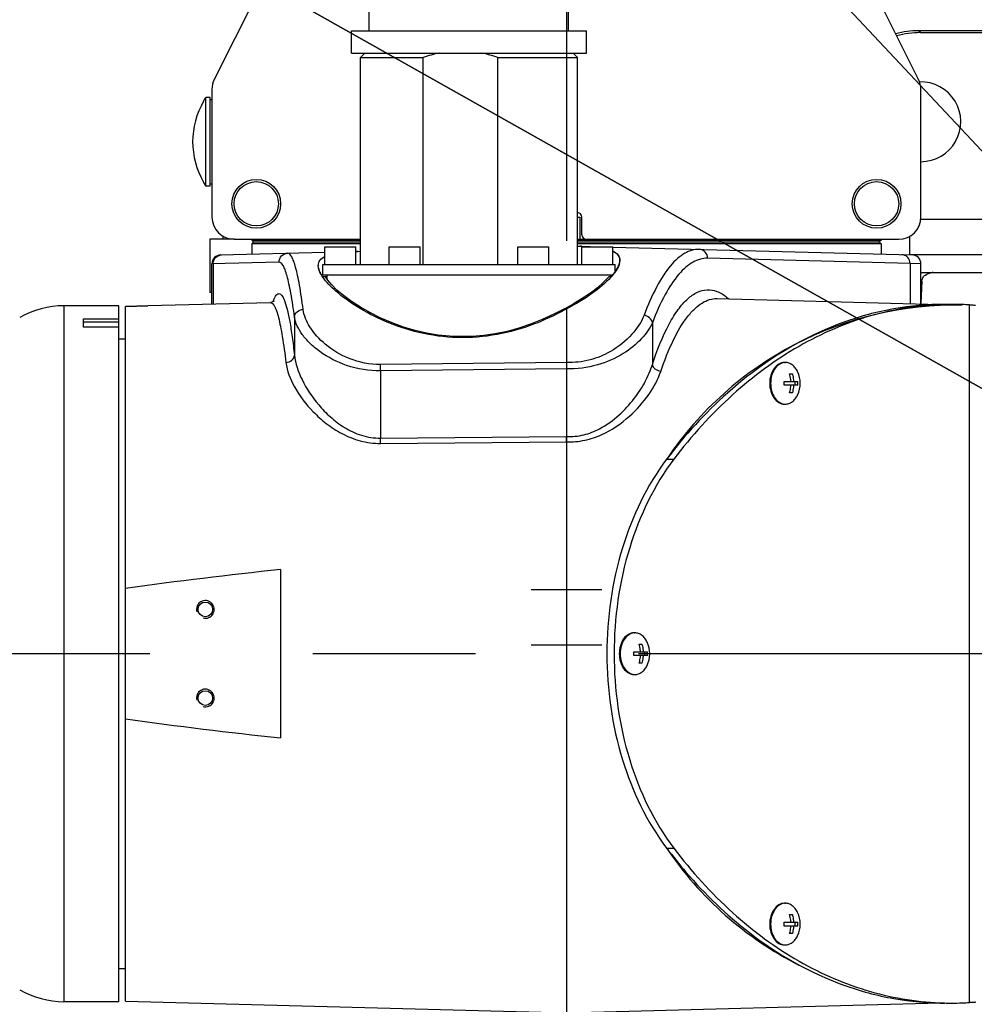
# Model space of a CAD drawing. Header units: millimetres. Extents: x 0 to 770, y -15 to 420.
# Tile 22 of 105: x 117 to 131, y 256 to 270. Entities that reach past the tile are written whole.
import ezdxf

# ---------------------------------------------------------------- set-up
doc = ezdxf.new("R2010")
doc.units = ezdxf.units.MM
doc.header["$LTSCALE"] = 32.67
doc.linetypes.add('CENTER', pattern=[0.6, 0.375, -0.075, 0.075, -0.075])
doc.linetypes.add('PHANTOM', pattern=[0.8, 0.45, -0.05, 0.1, -0.05, 0.1, -0.05])
doc.layers.get('0').update_dxf_attribs({"linetype": 'CONTINUOUS'})
for name, color, linetype in [('1_DESIGN', 7, 'CONTINUOUS'), ('ASSY', 7, 'CONTINUOUS'), ('AXIS', 7, 'CONTINUOUS'), ('CHAMFER', 7, 'CONTINUOUS'), ('CRV2', 7, 'CONTINUOUS'), ('DRAFT', 7, 'CONTINUOUS'), ('DRIV_DIM', 7, 'CONTINUOUS'), ('ROUND', 7, 'CONTINUOUS'), ('SURF', 7, 'CONTINUOUS')]:
    doc.layers.add(name, color=color, linetype=linetype)
doc.styles.get("Standard").update_dxf_attribs({"font": 'txt', "width": 0.8})
doc.dimstyles.new('DIMSTYLE_10', dxfattribs={"dimtxt": 3.8, "dimasz": 1.8, "dimexe": 2, "dimexo": 1.5, "dimgap": 0.95, "dimtad": 1, "dimdec": 0, "dimlfac": 15, "dimdsep": 46, "dimtxsty": 'STANDARD', "dimblk": 'OPEN', "dimblk1": 'OPEN', "dimblk2": 'OPEN', "dimcen": 0.09, "dimadec": 0, "dimazin": 0, "dimtp": 0.001, "dimtm": 0.001, "dimtfac": 1, "dimtdec": 0, "dimtofl": 0, "dimtmove": 0, "dimatfit": 3, "dimldrblk": 'OPEN', "dimfxl": 1, "dimtolj": 1, "dimarcsym": 0})
doc.dimstyles.new('DIMSTYLE_11', dxfattribs={"dimtxt": 3.8, "dimasz": 1.8, "dimexe": 2, "dimexo": 1.5, "dimtad": 1, "dimdec": 1, "dimlfac": 15, "dimdsep": 46, "dimtxsty": 'STANDARD', "dimblk": 'OPEN', "dimblk1": 'OPEN', "dimblk2": 'OPEN', "dimcen": 0.09, "dimadec": 0, "dimazin": 0, "dimtp": 0.001, "dimtm": 0.001, "dimtfac": 1, "dimtdec": 1, "dimtofl": 0, "dimtmove": 0, "dimatfit": 3, "dimldrblk": 'OPEN', "dimfxl": 1, "dimtolj": 1, "dimarcsym": 0})
doc.dimstyles.new('DIMSTYLE_12', dxfattribs={"dimtxt": 3.8, "dimasz": 1.8, "dimexe": 2, "dimexo": 1.5, "dimgap": 1.9, "dimtad": 1, "dimdec": 3, "dimlfac": 15, "dimdsep": 46, "dimtxsty": 'STANDARD', "dimblk": 'OPEN', "dimblk1": 'OPEN', "dimblk2": 'OPEN', "dimcen": 0.09, "dimadec": 0, "dimazin": 0, "dimtp": 0.5, "dimtm": 0.5, "dimtfac": 1, "dimtdec": 3, "dimtofl": 0, "dimtmove": 0, "dimatfit": 3, "dimldrblk": 'OPEN', "dimfxl": 1, "dimtolj": 1, "dimarcsym": 0})

# ---------------------------------------------------------------- blocks, each defined once
blk = doc.blocks.new('_OPEN')
at = {"color": 0, "linetype": 'BYBLOCK'}
for p, q in [((0, 0), (-1, 0.342)), ((-1, -0.342), (0, 0)), ((-1, 0), (0, 0))]:
    blk.add_line(p, q, dxfattribs=at)
blk = doc.blocks.new('*D36')
at = {"layer": 'DRIV_DIM', "color": 2, "linetype": 'CONTINUOUS'}
for p, q in [((227.6, 260.848), (227.6, 251.898)), ((227.6, 242.948), (227.6, 251.898)), ((128.25, 242.948), (229.6, 242.948))]:
    blk.add_line(p, q, dxfattribs=at)
at = {"layer": 'DRIV_DIM', "color": 2, "linetype": 'CONTINUOUS', "xscale": 1.8, "yscale": 1.8, "zscale": 1.8}
for p, rotation in [((227.6, 260.848), 90), ((227.6, 242.948), 270)]:
    blk.add_blockref('_OPEN', p, dxfattribs=dict(at, rotation=rotation))
blk = doc.blocks.new('*D38')
at = {"layer": 'DRIV_DIM', "color": 2, "linetype": 'CONTINUOUS'}
for p, q in [((138.217, 260.848), (89.181, 288.465)), ((107.593, 278.095), (138.217, 260.848))]:
    blk.add_line(p, q, dxfattribs=at)
at = {"layer": 'DRIV_DIM', "color": 2, "linetype": 'CONTINUOUS', "xscale": 1.8, "yscale": 1.8, "zscale": 1.8, "rotation": 150.6115495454}
blk.add_blockref('_OPEN', (107.593, 278.095), dxfattribs=at)
blk = doc.blocks.new('*D39')
at = {"layer": 'DRIV_DIM', "color": 2, "linetype": 'CONTINUOUS'}
blk.add_line((59.543, 344.835), (138.217, 260.848), dxfattribs=at)
at = {"layer": 'DRIV_DIM', "color": 2, "linetype": 'CONTINUOUS', "xscale": 1.8, "yscale": 1.8, "zscale": 1.8, "rotation": 133.129164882}
blk.add_blockref('_OPEN', (59.543, 344.835), dxfattribs=at)
blk = doc.blocks.new('*D40')
at = {"layer": 'DRIV_DIM', "color": 2, "linetype": 'CONTINUOUS'}
blk.add_line((66.578, 360.931), (138.217, 260.848), dxfattribs=at)
at = {"layer": 'DRIV_DIM', "color": 2, "linetype": 'CONTINUOUS', "xscale": 1.8, "yscale": 1.8, "zscale": 1.8, "rotation": 125.5948410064}
blk.add_blockref('_OPEN', (66.578, 360.931), dxfattribs=at)
blk = doc.blocks.new('*D43')
at = {"layer": 'DRIV_DIM', "color": 2, "linetype": 'CONTINUOUS'}
for p, q in [((260.905, 282.481), (264.077, 283.04)), ((23.705, 260.848), (10.415, 260.848))]:
    blk.add_line(p, q, dxfattribs=at)
for points in [[(261.177, 284.352), (262.107, 282.693), (262.388, 284.575)], [(11.812, 262.652), (12.415, 260.848), (13.044, 262.643)]]:
    blk.add_lwpolyline(points, dxfattribs=at)
for start, end in [(10, 95), (95, 180)]:
    blk.add_arc((138.217, 260.848), 125.802, start, end, dxfattribs=at)
blk = doc.blocks.new('*D44')
at = {"layer": 'DRIV_DIM', "color": 2, "linetype": 'CONTINUOUS'}
for p, q in [((23.705, 260.848), (10.415, 260.848)), ((260.905, 239.215), (264.077, 238.655))]:
    blk.add_line(p, q, dxfattribs=at)
for points in [[(13.044, 259.052), (12.415, 260.848), (11.812, 259.043)], [(262.388, 237.121), (262.107, 239.002), (261.177, 237.343)]]:
    blk.add_lwpolyline(points, dxfattribs=at)
for start, end in [(180, 265), (265, 350)]:
    blk.add_arc((138.217, 260.848), 125.802, start, end, dxfattribs=at)

msp = doc.modelspace()

# ---------------------------------------------------------------- linework, layer by layer
at = {"color": 7, "linetype": 'CONTINUOUS'}
for p, q in [((121.916915, 270.214381), (121.916915, 270.547714)), ((124.916915, 270.214381), (124.916915, 270.547714)), ((121.646915, 269.881047), (121.646915, 270.214381)), ((121.646915, 270.214381), (125.186915, 270.214381)), ((125.186915, 269.881047), (125.186915, 270.214381)), ((130.209475, 270.18803), (131.683582, 270.18803)), ((121.646915, 269.881047), (125.186915, 269.881047)), ((121.783582, 269.814382), (122.7274, 269.814382)), ((122.7274, 266.701047), (122.7274, 269.814382)), ((123.848887, 266.701047), (123.848887, 269.814382)), ((123.848887, 269.814382), (125.050248, 269.814382)), ((119.423582, 269.160842), (119.423582, 269.15603)), ((119.456915, 267.881047), (119.456915, 269.214381)), ((119.523582, 269.214381), (119.456915, 269.214381)), ((119.523582, 267.881103), (119.523582, 269.214325)), ((119.523582, 269.181047), (119.550248, 269.181047)), ((119.423582, 267.939398), (119.423582, 267.934586)), ((119.523582, 267.914381), (119.550248, 267.914381)), ((119.523582, 267.881047), (119.456915, 267.881047)), ((119.716915, 267.081047), (119.716915, 267.125706)), ((120.150248, 267.081047), (120.150248, 267.067714)), ((120.150248, 267.067714), (120.176915, 267.041047)), ((120.150248, 267.067714), (121.783582, 267.067714)), ((120.176915, 267.041047), (120.150248, 267.014381)), ((120.150248, 267.014381), (120.150248, 266.857101)), ((121.783582, 267.014381), (120.150248, 267.014381)), ((120.176915, 267.041047), (121.783582, 267.041047)), ((125.050248, 267.067714), (129.616915, 267.067714)), ((125.050248, 267.041047), (129.590248, 267.041047)), ((129.616915, 267.014381), (125.050248, 267.014381)), ((129.616915, 267.067714), (129.590248, 267.041047)), ((129.590248, 267.041047), (129.616915, 267.014381)), ((129.616915, 267.081047), (129.616915, 267.067714)), ((129.616915, 267.014381), (129.616915, 266.857101)), ((130.050248, 266.845754), (130.050248, 267.125706)), ((121.739288, 266.898441), (121.743892, 266.898564)), ((121.743892, 266.898564), (121.782266, 266.899569)), ((125.050614, 266.976195), (125.09117, 266.975133)), ((125.09117, 266.975133), (125.097322, 266.974968)), ((119.550248, 266.108056), (119.550248, 266.711502)), ((125.683582, 266.764585), (125.683519, 266.760184)), ((131.683582, 266.847714), (130.050248, 266.847714)), ((130.216915, 266.108056), (130.216915, 266.711502)), ((121.150313, 266.68074), (121.150248, 266.685262)), ((130.400695, 266.580309), (131.206995, 266.580309)), ((121.283582, 266.514381), (121.217856, 266.514381)), ((121.283582, 266.475043), (121.283582, 266.547714)), ((125.549923, 266.514381), (125.518786, 266.514381)), ((125.550248, 266.514381), (125.550248, 266.547714)), ((130.228996, 266.451204), (130.216915, 266.121735)), ((117.816915, 266.081047), (117.323453, 266.081047)), ((118.250248, 255.621414), (118.250248, 266.069702)), ((118.150248, 265.581047), (118.250248, 265.581047)), ((120.583582, 262.114795), (120.583582, 259.580634)), ((118.150248, 256.114381), (118.250248, 256.114381))]:
    msp.add_line(p, q, dxfattribs=at)
at = {"color": 9, "linetype": 'CONTINUOUS'}
for p, q in [((130.209475, 270.18803), (130.181543, 270.215962)), ((130.214899, 267.381047), (131.683582, 267.381047)), ((130.216915, 266.451204), (130.228996, 266.451204)), ((130.947094, 255.601827), (130.947094, 266.093601)), ((126.391444, 263.772748), (126.499867, 263.772748)), ((126.391444, 257.92268), (126.499867, 257.92268))]:
    msp.add_line(p, q, dxfattribs=at)
at = {"color": 7, "linetype": 'CONTINUOUS'}
for centre, radius, start, end in [((130.216915, 268.847714), 0.6, 270, 91.8746516), ((120.468026, 268.547714), 1.208682, 149.7821927, 210.2178073), ((120.468026, 268.547714), 1.211111, 146.601511, 149.5854703), ((120.468026, 268.547714), 1.211111, 210.4145297, 213.398489), ((121.866665, 262.195314), 4.704852, 91.5513883, 91.8366895), ((124.967508, 262.236967), 4.739779, 88.1782247, 88.4305777), ((130.400695, 266.447714), 0.132595, 90, 96.3789721), ((130.679953, 261.768842), 4.332998, 89.9993025, 91.4326029), ((130.679925, 261.767023), 4.334817, 87.899445, 89.9989225), ((130.67964, 261.759542), 4.342303, 86.4687574, 87.8993049), ((130.679953, 259.926587), 4.332998, 268.5673971, 270.0006975), ((130.679925, 259.928405), 4.334817, 270.0010775, 272.100555), ((130.67964, 259.935886), 4.342303, 272.1006951, 273.5312426)]:
    msp.add_arc(centre, radius, start, end, dxfattribs=at)
at = {"color": 2, "linetype": 'CONTINUOUS'}
for centre in [(119.450248, 261.514381), (119.450248, 260.181047)]:
    msp.add_arc(centre, 0.133333, 255, 195, dxfattribs=at)
at = {"color": 7, "linetype": 'CONTINUOUS'}
msp.add_ellipse((130.210389, 268.85424), major_axis=(0.943455, -0.943455), ratio=0.999315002, start_param=2.356537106, end_param=2.62592713, dxfattribs=at)
for points in [[(122.967821, 269.881047), (122.886365, 269.864275), (122.805999, 269.841557), (122.7274, 269.814382)], [(123.848887, 269.814382), (123.770288, 269.841557), (123.689921, 269.864275), (123.608466, 269.881047)], [(120.583582, 262.114795), (119.804632, 262.029678), (119.026325, 261.937317), (118.250248, 261.829091)], [(118.250248, 259.866337), (119.026325, 259.758111), (119.804632, 259.66575), (120.583582, 259.580634)]]:
    msp.add_open_spline(points, degree=3, dxfattribs=at)
for points, knots in [([(125.118189, 266.97435), (125.129309, 266.973996), (125.172017, 266.972479), (125.214703, 266.970284), (125.246238, 266.968112)], [0, 0, 0, 0, 0.260348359, 1, 1, 1, 1]), ([(125.585221, 266.899957), (125.613327, 266.88592), (125.664453, 266.851649), (125.683581, 266.791479), (125.683581, 266.764585)], [0, 0, 0, 0, 0.538771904, 1, 1, 1, 1]), ([(121.150248, 266.685262), (121.150249, 266.712477), (121.169161, 266.773173), (121.220422, 266.808161), (121.248597, 266.822416)], [0, 0, 0, 0, 0.46291244, 1, 1, 1, 1]), ([(125.683519, 266.760184), (125.682394, 266.720642), (125.645915, 266.628888), (125.58686, 266.555075), (125.549923, 266.514381)], [0, 0, 0, 0, 0.418532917, 1, 1, 1, 1]), ([(121.217856, 266.514381), (121.207685, 266.529063), (121.175618, 266.579613), (121.151517, 266.638382), (121.150313, 266.68074)], [0, 0, 0, 0, 0.296516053, 1, 1, 1, 1]), ([(130.228996, 266.451204), (130.229659, 266.469317), (130.242259, 266.505644), (130.295235, 266.55738), (130.349916, 266.575458), (130.385963, 266.579488)], [0, 0, 0, 0, 0.249584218, 0.50051383, 1, 1, 1, 1]), ([(130.571624, 266.100486), (130.195742, 266.091085), (129.430152, 265.970424), (128.340857, 265.49869), (127.337309, 264.757219), (126.764646, 264.12203), (126.499867, 263.772748)], [0, 0, 0, 0, 0.232896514, 0.473858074, 0.728515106, 1, 1, 1, 1]), ([(130.947094, 266.093601), (130.959808, 266.093348), (130.98188, 266.092824), (131.007674, 266.092247), (131.022592, 266.091458), (131.030463, 266.091358), (131.033845, 266.090469), (131.036915, 266.090726), (131.036915, 266.090214)], [0, 0, 0, 0, 0.424125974, 0.739342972, 0.852151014, 0.933600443, 0.982908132, 1, 1, 1, 1]), ([(126.499867, 263.772748), (126.200414, 263.377726), (125.74548, 262.422628), (125.525412, 260.847714), (125.74548, 259.2728), (126.200414, 258.317703), (126.499867, 257.92268)], [0, 0, 0, 0, 0.239932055, 0.5, 0.760067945, 1, 1, 1, 1]), ([(126.499867, 257.92268), (126.764646, 257.573398), (127.337309, 256.938209), (128.340857, 256.196739), (129.430152, 255.725004), (130.195742, 255.604343), (130.571624, 255.594943)], [0, 0, 0, 0, 0.271484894, 0.526141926, 0.767103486, 1, 1, 1, 1]), ([(131.036915, 255.605214), (131.036915, 255.604702), (131.033845, 255.60496), (131.030463, 255.60407), (131.022592, 255.60397), (131.007674, 255.603182), (130.98188, 255.602605), (130.959808, 255.60208), (130.947094, 255.601827)], [0, 0, 0, 0, 0.017091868, 0.066399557, 0.147848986, 0.260657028, 0.575874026, 1, 1, 1, 1])]:
    msp.add_open_spline(points, degree=3, knots=knots, dxfattribs=at)
at = {"layer": '1_DESIGN', "color": 7, "linetype": 'CONTINUOUS'}
for p, q in [((128.160859, 264.943047), (128.363563, 264.943047)), ((128.24194, 265.057714), (128.282481, 265.057714)), ((128.242773, 265.057714), (128.242773, 265.054359)), ((128.323855, 264.885714), (128.323855, 264.943047)), ((128.363563, 264.885714), (128.160859, 264.885714)), ((128.282481, 264.771047), (128.24194, 264.771047)), ((128.242773, 264.774403), (128.242773, 264.771047)), ((125.979199, 260.991047), (126.019739, 260.991047)), ((125.980032, 260.991047), (125.980032, 260.987692)), ((125.898117, 260.876381), (126.100821, 260.876381)), ((126.100821, 260.819047), (125.898117, 260.819047)), ((126.061113, 260.819047), (126.061113, 260.876381)), ((126.019739, 260.704381), (125.979199, 260.704381)), ((125.980032, 260.707736), (125.980032, 260.704381)), ((128.160859, 256.809714), (128.363563, 256.809714)), ((128.24194, 256.924381), (128.282481, 256.924381)), ((128.242773, 256.924381), (128.242773, 256.921025)), ((128.323855, 256.752381), (128.323855, 256.809714)), ((128.363563, 256.752381), (128.160859, 256.752381)), ((128.282481, 256.637714), (128.24194, 256.637714)), ((128.242773, 256.64107), (128.242773, 256.637714))]:
    msp.add_line(p, q, dxfattribs=at)
for centre, radius, start, end in [((128.177187, 265.070707), 0.157007, 90.0044565, 94.9346904), ((127.993872, 264.914381), 0.406667, 334.3546575, 25.6453425), ((127.624085, 264.914373), 0.537538, 356.9438077, 3.0561923), ((127.826789, 264.914388), 0.537538, 356.9438077, 3.0561923), ((128.177187, 264.758055), 0.157007, 265.0653096, 269.9955435), ((125.914445, 261.00404), 0.157007, 90.0044565, 94.9346904), ((125.73113, 260.847714), 0.406667, 334.3546575, 25.6453425), ((125.361343, 260.847707), 0.537538, 356.9438077, 3.0561923), ((125.564047, 260.847722), 0.537538, 356.9438077, 3.0561923), ((125.914445, 260.691388), 0.157007, 265.0653096, 269.9955435), ((128.177187, 256.937373), 0.157007, 90.0044565, 94.9346904), ((127.993872, 256.781047), 0.406667, 334.3546575, 25.6453425), ((127.624085, 256.78104), 0.537538, 356.9438077, 3.0561923), ((127.826789, 256.781055), 0.537538, 356.9438077, 3.0561923), ((128.177187, 256.624722), 0.157007, 265.0653096, 269.9955435)]:
    msp.add_arc(centre, radius, start, end, dxfattribs=at)
for points, knots in [([(128.163681, 265.227132), (128.14965, 265.225921), (128.121198, 265.219514), (128.066573, 265.191374), (128.008383, 265.128623), (127.965471, 265.028766), (127.955615, 264.953225), (127.955615, 264.914381)], [0, 0, 0, 0, 0.103547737, 0.211542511, 0.447785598, 0.714400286, 1, 1, 1, 1]), ([(128.360478, 265.090386), (128.350755, 265.110636), (128.328195, 265.147866), (128.283928, 265.19251), (128.232657, 265.221057), (128.195252, 265.227714), (128.177175, 265.227714)], [0, 0, 0, 0, 0.279846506, 0.537395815, 0.774796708, 1, 1, 1, 1]), ([(128.259726, 264.943047), (128.259236, 264.952822), (128.256307, 264.991435), (128.249406, 265.029762), (128.24194, 265.057714)], [0, 0, 0, 0, 0.252765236, 1, 1, 1, 1]), ([(128.282481, 265.057714), (128.284948, 265.048476), (128.293909, 265.010798), (128.298808, 264.972169), (128.300267, 264.943047)], [0, 0, 0, 0, 0.246957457, 1, 1, 1, 1]), ([(127.955615, 264.914381), (127.955615, 264.875537), (127.965471, 264.799996), (128.008383, 264.700139), (128.066573, 264.637387), (128.121198, 264.609248), (128.14965, 264.60284), (128.163681, 264.601629)], [0, 0, 0, 0, 0.285599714, 0.552214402, 0.788457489, 0.896452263, 1, 1, 1, 1]), ([(128.24194, 264.771047), (128.244408, 264.780286), (128.253368, 264.817964), (128.258267, 264.856593), (128.259726, 264.885714)], [0, 0, 0, 0, 0.246957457, 1, 1, 1, 1]), ([(128.300267, 264.885714), (128.299777, 264.87594), (128.296848, 264.837327), (128.289947, 264.799), (128.282481, 264.771047)], [0, 0, 0, 0, 0.252765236, 1, 1, 1, 1]), ([(128.177175, 264.601047), (128.195252, 264.601047), (128.232657, 264.607705), (128.283928, 264.636251), (128.328195, 264.680896), (128.350755, 264.718126), (128.360478, 264.738376)], [0, 0, 0, 0, 0.225203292, 0.462604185, 0.720153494, 1, 1, 1, 1]), ([(125.90094, 261.160466), (125.886908, 261.159255), (125.858457, 261.152847), (125.803831, 261.124708), (125.745641, 261.061956), (125.702729, 260.962099), (125.692873, 260.886558), (125.692873, 260.847714)], [0, 0, 0, 0, 0.103547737, 0.211542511, 0.447785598, 0.714400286, 1, 1, 1, 1]), ([(126.097736, 261.023719), (126.088014, 261.043969), (126.065453, 261.081199), (126.021187, 261.125844), (125.969915, 261.15439), (125.93251, 261.161047), (125.914433, 261.161047)], [0, 0, 0, 0, 0.279846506, 0.537395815, 0.774796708, 1, 1, 1, 1]), ([(125.996984, 260.876381), (125.996494, 260.886155), (125.993565, 260.924768), (125.986664, 260.963095), (125.979199, 260.991047)], [0, 0, 0, 0, 0.252765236, 1, 1, 1, 1]), ([(126.019739, 260.991047), (126.022207, 260.981809), (126.031167, 260.944131), (126.036066, 260.905502), (126.037525, 260.876381)], [0, 0, 0, 0, 0.246957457, 1, 1, 1, 1]), ([(125.692873, 260.847714), (125.692873, 260.80887), (125.702729, 260.733329), (125.745641, 260.633472), (125.803831, 260.570721), (125.858457, 260.542581), (125.886908, 260.536174), (125.90094, 260.534963)], [0, 0, 0, 0, 0.285599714, 0.552214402, 0.788457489, 0.896452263, 1, 1, 1, 1]), ([(125.979199, 260.704381), (125.981666, 260.713619), (125.990626, 260.751297), (125.995525, 260.789926), (125.996984, 260.819047)], [0, 0, 0, 0, 0.246957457, 1, 1, 1, 1]), ([(126.037525, 260.819047), (126.037035, 260.809273), (126.034106, 260.77066), (126.027205, 260.732333), (126.019739, 260.704381)], [0, 0, 0, 0, 0.252765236, 1, 1, 1, 1]), ([(125.914433, 260.534381), (125.93251, 260.534381), (125.969915, 260.541038), (126.021187, 260.569585), (126.065453, 260.614229), (126.088014, 260.651459), (126.097736, 260.671709)], [0, 0, 0, 0, 0.225203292, 0.462604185, 0.720153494, 1, 1, 1, 1]), ([(128.163681, 257.093799), (128.14965, 257.092588), (128.121198, 257.08618), (128.066573, 257.058041), (128.008383, 256.99529), (127.965471, 256.895432), (127.955615, 256.819891), (127.955615, 256.781047)], [0, 0, 0, 0, 0.103547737, 0.211542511, 0.447785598, 0.714400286, 1, 1, 1, 1]), ([(128.360478, 256.957052), (128.350755, 256.977303), (128.328195, 257.014533), (128.283928, 257.059177), (128.232657, 257.087723), (128.195252, 257.094381), (128.177175, 257.094381)], [0, 0, 0, 0, 0.279846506, 0.537395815, 0.774796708, 1, 1, 1, 1]), ([(127.955615, 256.781047), (127.955615, 256.742204), (127.965471, 256.666663), (128.008383, 256.566805), (128.066573, 256.504054), (128.121198, 256.475915), (128.14965, 256.469507), (128.163681, 256.468296)], [0, 0, 0, 0, 0.285599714, 0.552214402, 0.788457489, 0.896452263, 1, 1, 1, 1]), ([(128.259726, 256.809714), (128.259236, 256.819489), (128.256307, 256.858101), (128.249406, 256.896428), (128.24194, 256.924381)], [0, 0, 0, 0, 0.252765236, 1, 1, 1, 1]), ([(128.282481, 256.924381), (128.284948, 256.915142), (128.293909, 256.877464), (128.298808, 256.838835), (128.300267, 256.809714)], [0, 0, 0, 0, 0.246957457, 1, 1, 1, 1]), ([(128.24194, 256.637714), (128.244408, 256.646952), (128.253368, 256.684631), (128.258267, 256.72326), (128.259726, 256.752381)], [0, 0, 0, 0, 0.246957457, 1, 1, 1, 1]), ([(128.300267, 256.752381), (128.299777, 256.742606), (128.296848, 256.703994), (128.289947, 256.665667), (128.282481, 256.637714)], [0, 0, 0, 0, 0.252765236, 1, 1, 1, 1]), ([(128.177175, 256.467714), (128.195252, 256.467714), (128.232657, 256.474371), (128.283928, 256.502918), (128.328195, 256.547562), (128.350755, 256.584792), (128.360478, 256.605043)], [0, 0, 0, 0, 0.225203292, 0.462604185, 0.720153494, 1, 1, 1, 1])]:
    msp.add_open_spline(points, degree=3, knots=knots, dxfattribs=at)
at = {"layer": 'ASSY', "color": 7, "linetype": 'CONTINUOUS'}
for p, q in [((121.250248, 266.701047), (121.250248, 266.967714)), ((121.250248, 266.967714), (121.716915, 266.967714)), ((121.716915, 266.701047), (121.716915, 266.967714)), ((122.216915, 266.701047), (122.216915, 266.967714)), ((122.216915, 266.967714), (122.683582, 266.967714)), ((122.683582, 266.701047), (122.683582, 266.967714)), ((124.150248, 266.701047), (124.150248, 266.967714)), ((124.150248, 266.967714), (124.616915, 266.967714)), ((124.616915, 266.701047), (124.616915, 266.967714)), ((125.116915, 266.701047), (125.116915, 266.967714)), ((125.116915, 266.967714), (125.583582, 266.967714)), ((125.583582, 266.701047), (125.583582, 266.967714)), ((128.163577, 265.227714), (128.177175, 265.227714)), ((128.163577, 264.601047), (128.177175, 264.601047)), ((125.900836, 261.161047), (125.914433, 261.161047)), ((125.900836, 260.534381), (125.914433, 260.534381)), ((128.163577, 257.094381), (128.177175, 257.094381)), ((128.163577, 256.467714), (128.177175, 256.467714))]:
    msp.add_line(p, q, dxfattribs=at)
for points, knots in [([(128.163577, 265.227714), (128.14903, 265.227714), (128.119256, 265.223489), (128.061308, 265.198172), (127.998744, 265.135644), (127.952634, 265.033069), (127.942017, 264.954743), (127.942017, 264.914381)], [0, 0, 0, 0, 0.103593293, 0.210948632, 0.445696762, 0.712570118, 1, 1, 1, 1]), ([(127.942017, 264.914381), (127.942017, 264.874018), (127.952634, 264.795693), (127.998744, 264.693118), (128.061308, 264.63059), (128.119256, 264.605273), (128.14903, 264.601048), (128.163577, 264.601048)], [0, 0, 0, 0, 0.287429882, 0.554303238, 0.789051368, 0.896406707, 1, 1, 1, 1]), ([(125.900836, 261.161047), (125.886289, 261.161047), (125.856515, 261.156822), (125.798566, 261.131505), (125.736002, 261.068977), (125.689892, 260.966402), (125.679276, 260.888077), (125.679276, 260.847714)], [0, 0, 0, 0, 0.103593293, 0.210948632, 0.445696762, 0.712570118, 1, 1, 1, 1]), ([(125.679276, 260.847714), (125.679276, 260.807352), (125.689892, 260.729026), (125.736002, 260.626451), (125.798566, 260.563923), (125.856515, 260.538606), (125.886289, 260.534381), (125.900836, 260.534381)], [0, 0, 0, 0, 0.287429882, 0.554303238, 0.789051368, 0.896406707, 1, 1, 1, 1]), ([(128.163577, 257.094381), (128.14903, 257.094381), (128.119256, 257.090156), (128.061308, 257.064839), (127.998744, 257.00231), (127.952634, 256.899735), (127.942017, 256.82141), (127.942017, 256.781047)], [0, 0, 0, 0, 0.103593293, 0.210948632, 0.445696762, 0.712570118, 1, 1, 1, 1]), ([(127.942017, 256.781047), (127.942017, 256.740685), (127.952634, 256.66236), (127.998744, 256.559785), (128.061308, 256.497256), (128.119256, 256.471939), (128.14903, 256.467714), (128.163577, 256.467714)], [0, 0, 0, 0, 0.287429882, 0.554303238, 0.789051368, 0.896406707, 1, 1, 1, 1])]:
    msp.add_open_spline(points, degree=3, knots=knots, dxfattribs=at)
at = {"layer": 'AXIS', "color": 7, "linetype": 'CENTER'}
for p, q in [((124.883582, 279.306053), (124.883582, 253.381047)), ((138.216915, 260.847714), (97.035582, 260.847714))]:
    msp.add_line(p, q, dxfattribs=at)
at = {"layer": 'AXIS', "color": 7, "linetype": 'CONTINUOUS'}
for p, q in [((121.783582, 266.701047), (121.783582, 269.814382)), ((125.050248, 266.701047), (125.050248, 269.814382)), ((119.517402, 267.081047), (119.517402, 266.281047)), ((119.883582, 267.081047), (119.517402, 267.081047)), ((121.216915, 266.547714), (121.216915, 266.701047)), ((121.216915, 266.701047), (125.616915, 266.701047)), ((125.616915, 266.598733), (125.616915, 266.701047)), ((121.216915, 266.547714), (125.578104, 266.547714)), ((119.550248, 266.281047), (119.517402, 266.281047))]:
    msp.add_line(p, q, dxfattribs=at)
for centre, radius in [((120.216915, 267.614381), 0.366667), ((120.216915, 267.614381), 0.333333), ((129.550248, 267.614381), 0.366667), ((129.550248, 267.614381), 0.333333), ((119.450248, 261.514381), 0.11), ((119.450248, 260.181047), 0.11)]:
    msp.add_circle(centre, radius, dxfattribs=at)
at = {"layer": 'CHAMFER', "color": 7, "linetype": 'CONTINUOUS'}
for p, q in [((121.850248, 269.881047), (121.783582, 269.814382)), ((124.983582, 269.881047), (125.050248, 269.814382)), ((125.050248, 267.414381), (125.083582, 267.414381)), ((125.083582, 267.414381), (125.083582, 267.081047)), ((125.050248, 267.081047), (125.183582, 267.081047)), ((117.816915, 266.077175), (117.816915, 266.081047)), ((118.150248, 266.077175), (117.816915, 266.077175)), ((118.150248, 255.614381), (118.150248, 266.077175)), ((118.250248, 266.070548), (118.583582, 266.079283)), ((118.583582, 266.078438), (118.250248, 266.069702)), ((118.250248, 266.069702), (118.250248, 266.070548)), ((118.583582, 266.082743), (118.583582, 266.078438)), ((117.616915, 265.759028), (117.616915, 265.883427)), ((117.616915, 265.883427), (118.150248, 265.883427)), ((117.616915, 265.841052), (118.150248, 265.841052)), ((118.150248, 265.759028), (117.616915, 265.759028))]:
    msp.add_line(p, q, dxfattribs=at)
at = {"layer": 'CRV2', "color": 4, "linetype": 'PHANTOM'}
for radius, start, end in [(123.080582, 10, 350), (115.080582, 10, 350), (35.146512, 10, 174.8292439), (35.146512, 185.1707561, 350)]:
    msp.add_arc((138.216915, 260.847714), radius, start, end, dxfattribs=at)
at = {"layer": 'DRAFT', "color": 7, "linetype": 'CONTINUOUS'}
for p, q in [((134.869661, 270.215962), (130.181543, 270.215962)), ((118.583582, 266.082743), (120.42852, 266.131054)), ((127.150591, 266.18835), (130.50538, 266.100502)), ((118.250248, 255.621414), (124.883582, 255.447714)), ((124.883582, 255.447714), (130.50538, 255.594926))]:
    msp.add_line(p, q, dxfattribs=at)
at = {"layer": 'ROUND', "color": 7, "linetype": 'CONTINUOUS'}
for p, q in [((121.624784, 273.563452), (119.585439, 269.484763)), ((130.181724, 269.484763), (128.142379, 273.563452)), ((119.550248, 269.335691), (119.550248, 267.414381)), ((130.216915, 267.414381), (130.216915, 269.335691)), ((125.116915, 267.147714), (125.116915, 267.414381)), ((119.883582, 267.081047), (121.783582, 267.081047)), ((125.183582, 267.081047), (129.883582, 267.081047)), ((119.680089, 266.844789), (121.250248, 266.885905)), ((121.716915, 266.898125), (121.739481, 266.898716)), ((125.097071, 266.975457), (125.392761, 266.967714)), ((125.583451, 266.962721), (130.087096, 266.844789)), ((130.216915, 266.581047), (131.690295, 266.581047)), ((120.428522, 266.131054), (120.428625, 266.131057)), ((124.851811, 266.036417), (124.988467, 266.109123)), ((127.149994, 266.188366), (127.150589, 266.18835)), ((124.883582, 266.03327), (124.883582, 265.227827)), ((124.883579, 265.13259), (124.883575, 264.113685)), ((124.883584, 264.035014), (124.883582, 255.447714)), ((118.150248, 255.614381), (117.323453, 255.614381))]:
    msp.add_line(p, q, dxfattribs=at)
at = {"layer": 'ROUND', "color": 9, "linetype": 'CONTINUOUS'}
for p, q in [((120.559541, 266.737921), (119.550248, 266.711502)), ((119.565914, 266.711902), (119.565914, 266.108466)), ((125.686442, 266.760167), (125.686429, 266.759714)), ((125.686453, 266.760617), (125.686442, 266.760167)), ((130.054509, 266.715648), (127.008313, 266.795416)), ((130.054509, 266.715648), (130.054509, 266.112309)), ((130.216915, 266.711502), (130.054509, 266.715648)), ((120.470826, 266.142514), (120.477026, 266.158694)), ((120.477026, 266.158694), (120.477626, 266.160253)), ((127.293549, 266.210071), (127.325946, 266.183759)), ((117.323453, 266.081047), (117.323453, 255.614381)), ((124.861186, 266.022523), (124.860212, 266.021979)), ((120.791458, 265.912406), (120.791458, 265.338524)), ((126.176313, 265.826184), (126.176313, 265.197825)), ((124.883582, 265.227777), (122.085972, 265.197373)), ((124.883579, 265.13259), (122.085972, 265.101705)), ((122.085972, 265.101705), (122.085972, 264.089671)), ((122.085972, 264.089671), (124.883575, 264.113685)), ((122.085972, 264.01053), (124.883584, 264.035014))]:
    msp.add_line(p, q, dxfattribs=at)
at = {"layer": 'ROUND', "color": 7, "linetype": 'CONTINUOUS'}
for points in [[(124.851811, 266.036417), (124.692754, 265.952296), (124.520463, 265.872488), (124.344531, 265.802487), (124.166844, 265.74322), (123.989266, 265.695298), (123.813353, 265.658912), (123.639232, 265.633765), (123.466454, 265.619527), (123.294597, 265.615991), (123.123306, 265.623056), (122.951797, 265.640766), (122.778973, 265.669438), (122.605303, 265.709291), (122.43184, 265.760298), (122.260167, 265.822069), (122.092907, 265.893502), (121.932791, 265.973), (121.783255, 266.058151), (121.647839, 266.145922), (121.529435, 266.233148), (121.430207, 266.316709), (121.351034, 266.394082), (121.290901, 266.464438), (121.25643, 266.514381)], [(125.518786, 266.514381), (125.504547, 266.498252), (125.435689, 266.428325), (125.348576, 266.352122), (125.243555, 266.271605), (125.122558, 266.189611), (124.988467, 266.109123)], [(120.483424, 266.15037), (120.476207, 266.144823), (120.452184, 266.134515), (120.428624, 266.131057)], [(124.883582, 266.03327), (124.883384, 266.034047), (124.882708, 266.034649)]]:
    msp.add_lwpolyline(points, dxfattribs=at)
for centre, radius, start, end in [((119.883582, 269.335691), 0.333333, 153.4349488, 180), ((129.883582, 269.335691), 0.333333, 0, 26.5650512), ((125.050248, 267.414381), 0.066667, 0, 90), ((119.883582, 267.414381), 0.333333, 180, 270), ((129.883582, 267.414381), 0.333333, 270, 360), ((125.183582, 267.147714), 0.066667, 180, 270), ((119.683582, 266.711502), 0.133333, 91.5, 180), ((130.083581, 266.711502), 0.133333, 0.0000001, 88.5), ((117.323453, 264.747714), 1.333333, 90, 120), ((124.863462, 266.015689), 0.023778, 112.1547391, 116.602791), ((130.571923, 261.766575), 4.335249, 90.0043943, 90.8718386), ((117.323453, 256.947714), 1.333333, 240, 270), ((130.571923, 259.928853), 4.335249, 269.1281614, 269.9956057)]:
    msp.add_arc(centre, radius, start, end, dxfattribs=at)
at = {"layer": 'ROUND', "color": 9, "linetype": 'CONTINUOUS'}
for centre, radius, start, end in [((121.863003, 262.174953), 4.725378, 91.4978843, 91.7796108), ((125.530657, 266.764221), 0.155837, 358.6749228, 0.3439345), ((121.309914, 266.68489), 0.160501, 179.7756923, 181.4878792), ((121.38872, 266.696882), 0.240394, 193.0519638, 196.0786096), ((121.540068, 266.75549), 0.402947, 205.265638, 206.8819806), ((124.738396, 267.245266), 1.095857, 317.8261484, 318.0134089), ((120.348592, 266.156739), 0.128449, 354.5778979, 0.8719646), ((127.42461, 266.203661), 0.131218, 177.2000234, 188.3674724), ((123.125615, 269.127928), 3.557492, 299.2002524, 299.5981219), ((118.091811, 264.050101), 3.994357, 359.4323835, 0.5676165)]:
    msp.add_arc(centre, radius, start, end, dxfattribs=at)
at = {"layer": 'ROUND', "color": 7, "linetype": 'CONTINUOUS'}
for centre, major_axis, ratio, start_param, end_param in [((130.182457, 268.882172), (-0.943455, 0.943455), 0.999315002, -0.785055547, -0.525239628), ((130.746198, 260.847714), (5.246482, 0), 0.99965709, 7.836354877, 8.833095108), ((130.746198, 260.847714), (5.246482, 0), 0.99965709, 3.733275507, 4.244883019)]:
    msp.add_ellipse(centre, major_axis=major_axis, ratio=ratio, start_param=start_param, end_param=end_param, dxfattribs=at)
at = {"layer": 'ROUND', "color": 9, "linetype": 'CONTINUOUS'}
for points, knots in [([(120.559541, 266.737921), (120.559535, 266.771385), (120.58682, 266.840965), (120.655608, 266.870334), (120.688992, 266.871208)], [0, 0, 0, 0, 0.500513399, 1, 1, 1, 1]), ([(120.920909, 266.026895), (120.905446, 266.149133), (120.881292, 266.320047), (120.840889, 266.530313), (120.812818, 266.649695), (120.783185, 266.745416), (120.753125, 266.818491), (120.715778, 266.871909), (120.688992, 266.871208)], [0, 0, 0, 0, 0.413864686, 0.57992401, 0.717994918, 0.827892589, 0.909997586, 1, 1, 1, 1]), ([(125.097071, 266.975457), (125.111391, 266.975082), (125.165811, 266.973421), (125.220208, 266.970728), (125.260223, 266.967822)], [0, 0, 0, 0, 0.263102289, 1, 1, 1, 1]), ([(125.584328, 266.902271), (125.613301, 266.888218), (125.666076, 266.85394), (125.686325, 266.792566), (125.686492, 266.765157)], [0, 0, 0, 0, 0.540186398, 1, 1, 1, 1]), ([(126.88253, 266.928703), (126.845749, 266.929666), (126.768851, 266.919933), (126.657109, 266.87139), (126.548118, 266.79072), (126.396063, 266.630527), (126.21844, 266.344985), (126.106333, 266.085009), (126.05053, 265.937344)], [0, 0, 0, 0, 0.08102071, 0.167808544, 0.265511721, 0.377637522, 0.652388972, 1, 1, 1, 1]), ([(127.008313, 266.795416), (127.008365, 266.828749), (126.982754, 266.897614), (126.915139, 266.927849), (126.88253, 266.928703)], [0, 0, 0, 0, 0.505400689, 1, 1, 1, 1]), ([(130.054509, 266.715648), (130.054561, 266.748981), (130.02895, 266.817846), (129.961335, 266.848082), (129.928726, 266.848936)], [0, 0, 0, 0, 0.505400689, 1, 1, 1, 1]), ([(119.565914, 266.711902), (119.565909, 266.745366), (119.593194, 266.814946), (119.661982, 266.844315), (119.695366, 266.845189)], [0, 0, 0, 0, 0.500513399, 1, 1, 1, 1]), ([(120.791458, 265.912406), (120.775992, 266.031948), (120.751832, 266.199104), (120.711432, 266.40467), (120.683354, 266.521439), (120.653717, 266.614971), (120.623551, 266.686811), (120.586065, 266.738614), (120.559541, 266.737921)], [0, 0, 0, 0, 0.413175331, 0.579008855, 0.716947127, 0.82682339, 0.9090507, 1, 1, 1, 1]), ([(121.149414, 266.685518), (121.149524, 266.713038), (121.168972, 266.774378), (121.221058, 266.809468), (121.24966, 266.823746)], [0, 0, 0, 0, 0.462618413, 1, 1, 1, 1]), ([(125.686429, 266.759714), (125.685285, 266.719937), (125.648908, 266.627676), (125.589876, 266.553216), (125.552948, 266.512185)], [0, 0, 0, 0, 0.418896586, 1, 1, 1, 1]), ([(127.008313, 266.795416), (126.97155, 266.796378), (126.89483, 266.786946), (126.783152, 266.739636), (126.674133, 266.66085), (126.522223, 266.504496), (126.344488, 266.225403), (126.232172, 265.970743), (126.176313, 265.826184)], [0, 0, 0, 0, 0.082048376, 0.169668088, 0.267887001, 0.380175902, 0.654240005, 1, 1, 1, 1]), ([(121.175668, 266.583506), (121.173794, 266.587477), (121.166923, 266.602714), (121.161137, 266.61846), (121.157729, 266.630304)], [0, 0, 0, 0, 0.262699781, 1, 1, 1, 1]), ([(121.215466, 266.515012), (121.212107, 266.519942), (121.19962, 266.538821), (121.188199, 266.558425), (121.180664, 266.573295)], [0, 0, 0, 0, 0.263557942, 1, 1, 1, 1]), ([(124.860212, 266.021979), (124.70924, 265.937664), (124.378863, 265.783045), (123.835156, 265.628141), (123.247866, 265.581016), (122.674292, 265.657816), (122.16601, 265.828154), (121.748346, 266.045504), (121.434149, 266.27115), (121.270423, 266.434342), (121.215466, 266.515012)], [0, 0, 0, 0, 0.130594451, 0.274368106, 0.4247318, 0.572187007, 0.70825241, 0.827652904, 0.926282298, 1, 1, 1, 1]), ([(125.550548, 266.509526), (125.470082, 266.420703), (125.257208, 266.244313), (125.021286, 266.102963), (124.883582, 266.03327)], [0, 0, 0, 0, 0.437114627, 1, 1, 1, 1]), ([(120.477626, 266.160253), (120.483623, 266.175783), (120.495208, 266.202962), (120.515221, 266.236451), (120.535377, 266.258425), (120.56888, 266.270187), (120.600943, 266.240464), (120.622856, 266.201536), (120.652893, 266.131444), (120.686238, 266.011793), (120.72377, 265.830167), (120.759752, 265.600366), (120.780933, 265.430922), (120.791458, 265.338524)], [0, 0, 0, 0, 0.044943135, 0.07955438, 0.104993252, 0.124318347, 0.168440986, 0.203459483, 0.248841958, 0.372096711, 0.539093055, 0.748945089, 1, 1, 1, 1]), ([(126.176313, 265.197825), (126.24527, 265.406356), (126.356496, 265.693672), (126.55277, 266.016855), (126.693881, 266.182099), (126.841894, 266.289508), (126.999463, 266.332898), (127.158307, 266.303851), (127.249701, 266.245684), (127.293549, 266.210071)], [0, 0, 0, 0, 0.370768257, 0.516274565, 0.636548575, 0.735429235, 0.820717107, 0.904640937, 1, 1, 1, 1]), ([(120.428622, 266.131056), (120.439917, 266.131318), (120.467564, 266.114883), (120.495472, 266.067331), (120.525245, 265.99435), (120.553924, 265.893386), (120.582624, 265.764949), (120.622791, 265.540729), (120.6468, 265.35836), (120.662006, 265.228143)], [0, 0, 0, 0, 0.035568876, 0.091062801, 0.173007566, 0.282975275, 0.421167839, 0.58723111, 1, 1, 1, 1]), ([(126.302096, 265.09233), (126.357036, 265.254414), (126.468386, 265.539811), (126.648155, 265.855416), (126.804308, 266.03373), (126.916371, 266.123558), (127.031855, 266.178073), (127.111916, 266.189299), (127.149996, 266.188365)], [0, 0, 0, 0, 0.351717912, 0.628581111, 0.740520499, 0.837048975, 0.921718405, 1, 1, 1, 1]), ([(120.791458, 265.912406), (120.792784, 265.941645), (120.825844, 266.002488), (120.88865, 266.025077), (120.920909, 266.026895)], [0, 0, 0, 0, 0.475305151, 1, 1, 1, 1]), ([(122.085972, 265.197373), (121.926412, 265.195633), (121.623177, 265.254539), (121.261455, 265.473453), (121.020715, 265.733607), (120.932703, 265.933674), (120.920909, 266.026895)], [0, 0, 0, 0, 0.312686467, 0.587141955, 0.815871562, 1, 1, 1, 1]), ([(122.085972, 265.101705), (121.91355, 265.099986), (121.587, 265.15346), (121.235986, 265.333708), (121.023898, 265.510595), (120.879005, 265.67447), (120.80503, 265.817994), (120.791458, 265.912406)], [0, 0, 0, 0, 0.31772693, 0.596196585, 0.716842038, 0.824245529, 1, 1, 1, 1]), ([(126.176313, 265.826184), (126.138162, 265.737323), (126.008007, 265.5586), (125.725647, 265.335488), (125.340308, 265.164761), (125.039784, 265.12735), (124.883579, 265.132508)], [0, 0, 0, 0, 0.188458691, 0.421063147, 0.695420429, 1, 1, 1, 1]), ([(126.05053, 265.937344), (126.01068, 265.831892), (125.865737, 265.618518), (125.664923, 265.4605), (125.544261, 265.392071)], [0, 0, 0, 0, 0.448328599, 1, 1, 1, 1]), ([(126.176313, 265.826184), (126.172006, 265.853936), (126.137958, 265.908255), (126.080894, 265.933136), (126.05053, 265.937344)], [0, 0, 0, 0, 0.478126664, 1, 1, 1, 1]), ([(125.544261, 265.392071), (125.448373, 265.337692), (125.234122, 265.248851), (125.002405, 265.223076), (124.883582, 265.227827)], [0, 0, 0, 0, 0.481051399, 1, 1, 1, 1]), ([(120.662006, 265.228143), (120.694072, 265.229983), (120.755803, 265.25104), (120.789996, 265.310141), (120.791458, 265.338524)], [0, 0, 0, 0, 0.530537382, 1, 1, 1, 1]), ([(120.662006, 265.228143), (120.676996, 265.099797), (120.787171, 264.826524), (121.018074, 264.528841), (121.270737, 264.302511), (121.50618, 264.148603), (121.781132, 264.036678), (121.983494, 264.009631), (122.085972, 264.01053)], [0, 0, 0, 0, 0.193282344, 0.427982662, 0.559376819, 0.699155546, 0.846709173, 1, 1, 1, 1]), ([(120.791458, 265.338524), (120.804707, 265.21058), (120.89931, 264.939535), (121.104282, 264.635212), (121.330641, 264.40193), (121.543368, 264.24072), (121.79723, 264.119333), (121.988966, 264.088753), (122.085972, 264.089671)], [0, 0, 0, 0, 0.200035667, 0.436111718, 0.566369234, 0.704100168, 0.849134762, 1, 1, 1, 1]), ([(122.085972, 265.101705), (122.085874, 265.110537), (122.085611, 265.142425), (122.085606, 265.174319), (122.085972, 265.197373)], [0, 0, 0, 0, 0.27697338, 1, 1, 1, 1]), ([(124.883575, 264.113778), (124.970816, 264.109522), (125.144969, 264.127394), (125.418822, 264.236111), (125.67718, 264.424434), (125.903533, 264.671964), (126.071695, 264.929328), (126.149727, 265.109387), (126.176313, 265.197825)], [0, 0, 0, 0, 0.145991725, 0.287573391, 0.488117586, 0.67447662, 0.845645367, 1, 1, 1, 1]), ([(124.883584, 264.03496), (124.975807, 264.031228), (125.159374, 264.047323), (125.491657, 264.160022), (125.830797, 264.393438), (126.126305, 264.725985), (126.261157, 264.971553), (126.302096, 265.09233)], [0, 0, 0, 0, 0.147828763, 0.29138716, 0.558067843, 0.795747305, 1, 1, 1, 1]), ([(126.302096, 265.09233), (126.272121, 265.096632), (126.216535, 265.11973), (126.18113, 265.171268), (126.176313, 265.197825)], [0, 0, 0, 0, 0.528740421, 1, 1, 1, 1])]:
    msp.add_open_spline(points, degree=3, knots=knots, dxfattribs=at)
msp.add_open_spline([(121.154536, 266.642593), (121.151647, 266.655085), (121.149799, 266.667905), (121.149467, 266.680722)], degree=3, dxfattribs=at)
at = {"layer": 'ROUND', "color": 7, "linetype": 'CONTINUOUS'}
for points, knots in [([(124.854495, 266.037712), (124.860867, 266.040306), (124.871503, 266.0397), (124.880276, 266.035899), (124.882708, 266.034649)], [0, 0, 0, 0, 0.71557835, 1, 1, 1, 1]), ([(130.571474, 266.101825), (130.316076, 266.101799), (129.800134, 266.0558), (128.776295, 265.779651), (128.06532, 265.374028), (127.636347, 265.043073)], [0, 0, 0, 0, 0.241743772, 0.487165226, 1, 1, 1, 1]), ([(124.883582, 265.227827), (124.883483, 265.22105), (124.883114, 265.189279), (124.883034, 265.157497), (124.883582, 265.132508)], [0, 0, 0, 0, 0.213327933, 1, 1, 1, 1]), ([(127.636347, 265.043073), (127.52254, 264.95527), (127.065627, 264.575397), (126.663371, 264.13146), (126.391444, 263.772748)], [0, 0, 0, 0, 0.242039, 1, 1, 1, 1]), ([(124.883582, 264.035014), (124.883664, 264.040978), (124.883939, 264.0672), (124.88399, 264.09343), (124.883582, 264.113686)], [0, 0, 0, 0, 0.227433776, 1, 1, 1, 1]), ([(126.391444, 257.92268), (126.484217, 257.800299), (126.856964, 257.338027), (127.287772, 256.921283), (127.636347, 256.652356)], [0, 0, 0, 0, 0.258612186, 1, 1, 1, 1]), ([(127.636347, 256.652356), (128.06532, 256.321401), (128.776295, 255.915777), (129.800134, 255.639628), (130.316076, 255.59363), (130.571474, 255.593603)], [0, 0, 0, 0, 0.512834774, 0.758256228, 1, 1, 1, 1])]:
    msp.add_open_spline(points, degree=3, knots=knots, dxfattribs=at)
at = {"layer": 'SURF', "color": 7, "linetype": 'CONTINUOUS'}
for p, q in [((124.350248, 261.814381), (125.416915, 261.814381)), ((124.350248, 260.981047), (125.416915, 260.981047))]:
    msp.add_line(p, q, dxfattribs=at)
msp.add_open_spline([(126.391444, 263.772748), (126.091991, 263.377726), (125.637057, 262.422628), (125.41699, 260.847714), (125.637057, 259.2728), (126.091991, 258.317703), (126.391444, 257.92268)], degree=3, knots=[0, 0, 0, 0, 0.23993205, 0.5, 0.76006795, 1, 1, 1, 1], dxfattribs=at)

# ---------------------------------------------------------------- dimensions: what is measured, and where the dimension line sits
at = {"layer": 'DRIV_DIM', "color": 2, "linetype": 'CONTINUOUS'}
for base, line1, line2, picture, middle in [((127.252567, 386.170787), ((258.188721, 282.00198), (259.427627, 282.220433)), ((26.462897, 260.847714), (25.20488, 260.847714)), '*D43', (91.055158, 377.474718)), ((127.252567, 135.524642), ((26.462897, 260.847714), (25.20488, 260.847714)), ((258.188721, 239.693448), (259.427627, 239.474995)), '*D44', (121.715861, 136.132821))]:
    dim = msp.add_angular_dim_2l(base=base, line1=line1, line2=line2, dimstyle='DIMSTYLE_12', override={"dimtad": 2}, dxfattribs=at)
    dim.commit()
    dim.dimension.update_dxf_attribs({"geometry": picture, "text_midpoint": middle, "dimtype": 162})
for mpoint, picture, middle in [((66.577892, 360.93108), '*D40', (74.592748, 351.366082)), ((59.542609, 344.835178), '*D39', (66.08136, 339.244452)), ((107.593311, 278.095096), '*D38', (89.646868, 289.29294))]:
    dim = msp.add_radius_dim(center=(138.216915, 260.847714), mpoint=mpoint, text='R<>', dimstyle='DIMSTYLE_11', override={"dimpost": '<>'}, dxfattribs=at)
    dim.commit()
    dim.dimension.update_dxf_attribs({"geometry": picture, "text_midpoint": middle, "dimtype": 164})
dim = msp.add_linear_dim(base=(227.6001338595, 242.9477141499), p1=(138.2169148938, 260.8477141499), p2=(126.7502482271, 242.9477141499), angle=270, dimstyle='DIMSTYLE_10', dxfattribs=at)
dim.commit()
dim.dimension.update_dxf_attribs({"geometry": '*D36', "text_midpoint": (227.6001338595, 247.3377141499), "dimtype": 160})

doc.saveas('drawing.dxf')
